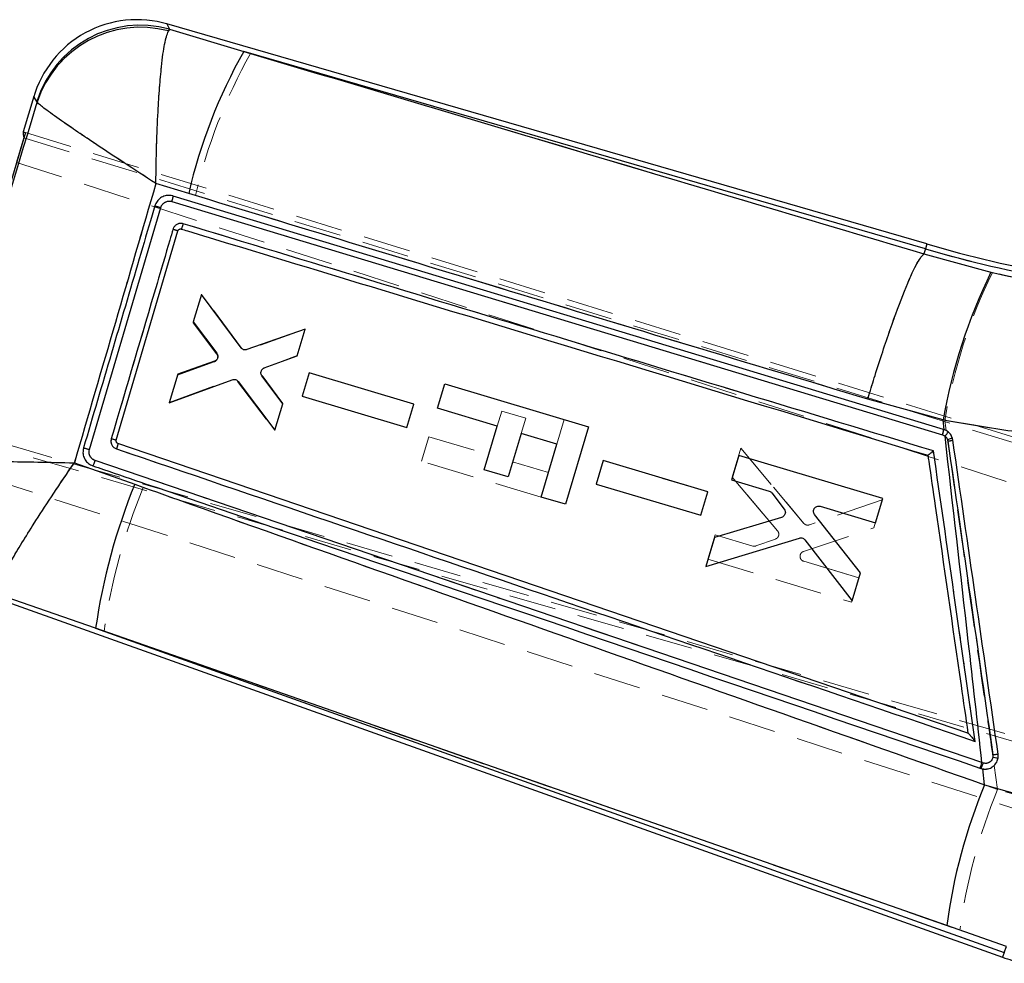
# Model space of a CAD drawing. Header units: millimetres. Extents: x 37 to 402, y 8 to 280.
# Tile 10 of 39: x 154 to 180, y 9 to 34. Entities that reach past the tile are written whole.
import ezdxf

# ---------------------------------------------------------------- set-up
doc = ezdxf.new("R2010")
doc.units = ezdxf.units.MM
doc.linetypes.add('HIDDEN', pattern=[1.905, 1.27, -0.635])

msp = doc.modelspace()

# ---------------------------------------------------------------- linework, layer by layer
at = {"color": 7, "linetype": 'Continuous', "lineweight": 25}
for p, q in [((178.00525, 28.27987), (157.57826, 34.18783)), ((157.64861, 34.04486), (157.61827, 33.99843)), ((157.64861, 34.04486), (159.64502, 33.44895)), ((177.96701, 28.1498), (159.64502, 33.44895)), ((154.00281, 32.23691), (153.71935, 31.28794)), ((154.09076, 32.08272), (154.08498, 32.10038)), ((153.78107, 31.26964), (151.39481, 23.28095)), ((153.73729, 31.12722), (153.53994, 30.46655)), ((153.73729, 31.12722), (153.73842, 31.12687)), ((158.16581, 29.63213), (157.28342, 29.90185)), ((157.71485, 29.41647), (178.42633, 23.14657)), ((178.45659, 23.29122), (157.74578, 29.56483)), ((155.4966, 22.75492), (157.41383, 29.25413)), ((156.21829, 23.0029), (157.87728, 28.63181)), ((157.95328, 28.67983), (157.96305, 28.67766)), ((177.96701, 28.1498), (177.92603, 28.01035)), ((177.92583, 28.01013), (177.92603, 28.01035)), ((177.92603, 28.01035), (179.728, 27.51619)), ((158.50873, 26.91766), (158.28897, 26.18173)), ((159.57509, 25.48482), (158.50873, 26.91766)), ((158.28897, 26.18173), (158.92249, 25.3414)), ((161.29447, 25.99131), (159.73202, 25.43711)), ((161.07882, 25.26913), (161.29447, 25.99131)), ((160.19812, 24.94608), (161.07882, 25.26913)), ((158.85808, 25.12708), (157.86933, 24.77642)), ((157.86933, 24.77642), (157.64088, 24.01141)), ((157.64088, 24.01141), (159.33616, 24.63095)), ((160.69383, 23.97981), (160.13409, 24.73373)), ((161.40366, 24.81683), (161.21581, 24.18771)), ((164.21515, 23.97675), (161.40366, 24.81683)), ((159.49346, 24.58453), (160.4826, 23.27245)), ((164.84897, 23.86145), (165.04552, 24.51944)), ((165.04552, 24.51944), (168.91187, 23.36454)), ((161.21581, 24.18771), (164.0273, 23.34768)), ((178.44341, 23.54764), (176.41636, 24.10754)), ((160.4826, 23.27245), (160.69383, 23.97981)), ((164.0273, 23.34768), (164.21515, 23.97675)), ((166.45757, 23.38095), (164.84897, 23.86145)), ((166.10781, 22.21003), (166.45757, 23.38095)), ((168.91187, 23.36454), (168.29036, 21.28385)), ((178.4733, 23.28571), (178.44341, 23.54764)), ((178.4733, 23.28571), (178.45659, 23.29122)), ((167.10101, 23.18875), (166.75125, 22.01783)), ((168.06369, 22.9012), (167.10101, 23.18875)), ((178.42633, 23.14657), (178.49315, 23.11173)), ((156.2614, 22.91869), (156.26162, 22.91861)), ((179.10884, 15.13551), (156.2614, 22.91869)), ((167.63872, 21.47849), (168.06369, 22.9012)), ((172.95114, 22.59783), (172.75465, 21.93982)), ((176.81734, 21.44256), (172.95114, 22.59783)), ((155.09192, 22.39788), (156.71712, 21.81971)), ((179.48667, 14.34275), (155.64969, 22.45906)), ((169.30857, 22.4556), (169.12072, 21.82649)), ((172.12002, 21.61553), (169.30857, 22.4556)), ((166.75125, 22.01783), (166.10781, 22.21003)), ((169.12072, 21.82649), (171.93218, 20.98646)), ((172.75465, 21.93982), (173.76788, 21.63708)), ((168.29036, 21.28385), (167.63872, 21.47849)), ((171.93218, 20.98646), (172.12002, 21.61553)), ((173.83799, 21.58856), (174.17346, 21.14768)), ((176.62089, 20.78461), (176.81734, 21.44256)), ((175.13599, 21.22829), (176.62089, 20.78461)), ((174.10211, 20.93053), (172.29343, 20.39524)), ((176.22018, 19.44265), (174.98749, 21.01026)), ((172.29343, 20.39524), (172.06014, 19.614)), ((172.06014, 19.614), (174.57931, 20.37475)), ((174.72816, 20.32722), (175.99598, 18.69178)), ((175.99598, 18.69178), (176.22018, 19.44265)), ((152.85334, 18.81055), (180.04207, 9.11244)), ((155.66496, 17.95159), (152.98652, 18.88524)), ((178.53858, 9.96663), (155.66496, 17.95159)), ((155.66496, 17.95159), (180.08649, 9.24053)), ((179.10884, 15.13551), (179.10934, 15.13533)), ((179.51639, 14.33255), (179.48667, 14.34275)), ((179.42511, 14.19755), (179.45499, 14.18737)), ((179.45499, 14.18737), (179.50565, 14.17421)), ((179.55353, 13.74868), (179.50565, 14.17421)), ((179.55353, 13.74868), (181.40679, 13.22416)), ((180.14237, 9.40166), (178.53858, 9.96663)), ((180.08649, 9.24053), (180.14235, 9.40158)), ((180.08649, 9.24053), (180.04207, 9.11244))]:
    msp.add_line(p, q, dxfattribs=at)
at = {"color": 7, "linetype": 'HIDDEN', "lineweight": 18}
for p, q in [((157.61732, 34.00049), (157.64767, 34.04675)), ((159.82875, 33.39581), (157.64767, 34.04675)), ((159.82875, 33.39581), (177.96701, 28.1498)), ((154.08389, 32.10219), (154.08962, 32.08459)), ((153.78107, 31.26964), (196.57654, 18.07859)), ((153.73842, 31.12687), (196.62115, 17.92325)), ((153.54107, 30.46619), (183.70887, 20.74443)), ((157.28248, 29.90308), (158.34939, 29.57688)), ((157.41377, 29.25398), (155.49653, 22.75481)), ((177.96701, 28.1498), (177.9265, 28.01195)), ((177.96701, 28.1498), (178.00525, 28.27987)), ((177.9265, 28.01195), (177.9263, 28.01173)), ((179.7652, 27.50898), (177.9265, 28.01195)), ((158.51111, 26.92477), (158.28255, 26.1598)), ((159.58886, 25.47692), (158.51111, 26.92477)), ((158.28255, 26.1598), (158.91699, 25.32428)), ((161.29257, 25.98406), (159.74584, 25.42945)), ((161.08123, 25.27674), (161.29257, 25.98406)), ((160.19968, 24.95333), (161.08123, 25.27674)), ((158.85329, 25.10975), (157.86267, 24.75456)), ((157.86267, 24.75456), (157.64279, 24.01866)), ((157.64279, 24.01866), (159.32031, 24.63189)), ((160.13676, 24.74065), (160.69599, 23.98749)), ((160.69599, 23.98749), (160.13676, 24.74065)), ((161.40366, 24.81661), (161.21569, 24.18752)), ((164.21528, 23.97699), (161.40366, 24.81661)), ((161.40366, 24.81661), (164.21528, 23.97699)), ((159.4777, 24.58571), (160.48021, 23.26535)), ((161.21569, 24.18752), (164.02733, 23.34795)), ((160.48021, 23.26535), (160.69599, 23.98749)), ((164.02733, 23.34795), (164.21528, 23.97699)), ((166.45768, 23.38134), (166.57891, 23.78716)), ((166.57891, 23.78716), (167.22235, 23.59496)), ((167.22235, 23.59496), (167.10113, 23.18914)), ((168.06387, 22.90178), (168.26023, 23.55918)), ((151.43632, 23.42405), (188.49289, 12.69416)), ((178.4853, 23.53623), (178.5245, 23.26269)), ((188.14753, 12.6512), (151.39481, 23.28095)), ((164.424, 22.43874), (164.62054, 23.09673)), ((164.62054, 23.09673), (166.22915, 22.61623)), ((173.00853, 22.78901), (172.77511, 22.00781)), ((172.77511, 22.00781), (173.00853, 22.78901)), ((174.69773, 20.7712), (173.00853, 22.78901)), ((173.00853, 22.78901), (174.69773, 20.7712)), ((178.56841, 22.98137), (178.55952, 23.01831)), ((181.16307, 12.8445), (151.15121, 22.516)), ((156.94361, 21.73708), (155.09107, 22.39637)), ((167.63871, 21.4785), (164.424, 22.43874)), ((166.87259, 22.42404), (167.83527, 22.13648)), ((169.30856, 22.45537), (169.1206, 21.82629)), ((172.12016, 21.61577), (169.30856, 22.45537)), ((169.30856, 22.45537), (172.12016, 21.61577)), ((172.77511, 22.00781), (173.99389, 20.5682)), ((173.99389, 20.5682), (172.77511, 22.00781)), ((169.1206, 21.82629), (171.93219, 20.98673)), ((171.93219, 20.98673), (172.12016, 21.61577)), ((176.80536, 21.40144), (174.84827, 20.7293)), ((176.58101, 20.65062), (176.80536, 21.40144)), ((174.69048, 20.01593), (176.58101, 20.65062)), ((172.31361, 20.46331), (172.11701, 19.80534)), ((173.32689, 20.16073), (172.31361, 20.46331)), ((172.31361, 20.46331), (173.32689, 20.16073)), ((173.93444, 20.34749), (173.41212, 20.16284)), ((173.41212, 20.16284), (173.93444, 20.34749)), ((174.69048, 20.01593), (174.65599, 19.99733)), ((172.11701, 19.80534), (175.98345, 18.65083)), ((176.18004, 19.30875), (174.69507, 19.75217)), ((174.69507, 19.75217), (176.18004, 19.30875)), ((175.98345, 18.65083), (176.18004, 19.30875)), ((152.98468, 18.8842), (155.89102, 17.87096)), ((180.08649, 9.24053), (155.89102, 17.87096)), ((179.78147, 14.4871), (179.78288, 14.55386)), ((179.81319, 14.26564), (179.9058, 13.61917)), ((181.33863, 13.21969), (179.9058, 13.61917)), ((178.8907, 9.84125), (180.14223, 9.4013))]:
    msp.add_line(p, q, dxfattribs=at)
at = {"color": 8, "linetype": 'Continuous', "lineweight": 25}
msp.add_line((178.00525, 28.27987), (177.96701, 28.1498), dxfattribs=at)
at = {"color": 8, "linetype": 'Continuous', "lineweight": 25, "flags": 128}
for points in [[(157.57826, 34.18783), (157.58618, 34.17173), (157.64861, 34.04486)], [(154.08498, 32.10038), (154.01207, 32.22153), (154.00281, 32.23691)]]:
    msp.add_lwpolyline(points, dxfattribs=at)
at = {"color": 7, "linetype": 'HIDDEN', "lineweight": 18, "flags": 128}
for points in [[(157.64767, 34.04675), (157.58588, 34.17236), (157.57826, 34.18783)], [(154.00281, 32.23691), (154.01171, 32.22213), (154.08389, 32.10219)]]:
    msp.add_lwpolyline(points, dxfattribs=at)
at = {"color": 7, "linetype": 'Continuous', "lineweight": 25, "flags": 128}
msp.add_lwpolyline([(153.71955, 31.2886), (153.72652, 31.28646), (153.74702, 31.28014), (153.78107, 31.26964)], dxfattribs=at)
at = {"color": 7, "linetype": 'Continuous', "lineweight": 25}
for centre, radius, start, end in [((156.77455, 31.40898), 2.89275, 73.376568, 164.018471), ((156.86263, 31.24755), 2.90563, 74.305933, 162.931833), ((156.86395, 31.18185), 2.91585, 75.00715, 162.003488), ((172.07681, 26.43597), 14.27344, 150.571928, 167.060439), ((186.50046, 56.7206), 29.81795, 253.370309, 267.368884), ((186.50046, 56.7206), 29.68238, 253.369825, 267.368884), ((193.06026, 21.00846), 14.83576, 153.982073, 170.145117), ((178.01823, 23.30742), 0.43866, 338.488206, 357.884137), ((155.10292, 19.55574), 3.62312, 72.070402, 74.291177), ((178.10045, 23.46454), 0.5279, 318.06306, 333.653099), ((177.79574, 28.56646), 5.63838, 277.872913, 279.282937), ((171.67565, 15.67369), 16.17192, 157.663692, 171.902663), ((178.81117, 21.51419), 7.0279, 277.932307, 279.083168), ((178.94396, 14.48721), 0.56161, 328.951528, 345.094673), ((178.96746, 14.47914), 0.56817, 329.101674, 345.048946), ((193.79193, 7.90046), 15.39264, 157.670293, 172.285839), ((184.90781, 23.5457), 15.23137, 251.37019, 253.368884)]:
    msp.add_arc(centre, radius, start, end, dxfattribs=at)
at = {"color": 7, "linetype": 'HIDDEN', "lineweight": 18}
for centre, radius, start, end in [((156.86146, 31.24969), 2.90546, 74.300151, 162.9376), ((156.86269, 31.18429), 2.91556, 74.999556, 162.013388), ((172.28555, 26.37434), 14.2994, 150.59153, 167.058093), ((186.50046, 56.7206), 29.81795, 253.370309, 267.368884), ((193.1269, 21.01168), 14.85766, 154.068056, 170.21709), ((158.80413, 25.24048), 0.14056, 358.048451, 36.592682), ((178.01806, 23.30756), 0.43884, 338.493558, 357.866985), ((154.63578, 18.01219), 5.23561, 72.406698, 73.943886), ((178.10003, 24.45726), 1.51053, 287.709331, 292.975826), ((177.69834, 29.24232), 6.32112, 277.911624, 279.166075), ((171.94608, 15.57614), 16.21824, 157.67391, 171.865573), ((173.88636, 20.47855), 0.14, 4.173094, 39.821498), ((173.36626, 20.29257), 0.1376, 253.371742, 289.467379), ((178.73892, 22.02158), 7.54034, 277.958174, 279.016683), ((178.97041, 14.47829), 0.56522, 329.022408, 345.071998), ((179.54583, 13.06586), 1.44064, 75.02518, 80.586066), ((194.19396, 7.75472), 15.44485, 157.684747, 172.235873)]:
    msp.add_arc(centre, radius, start, end, dxfattribs=at)
at = {"color": 7, "linetype": 'Continuous', "lineweight": 25}
msp.add_ellipse((187.76651, 20.79342), major_axis=(34.04672, -10.49598), ratio=0.06992412, start_param=3.14192808, end_param=3.20177219, dxfattribs=at)
at = {"color": 7, "linetype": 'HIDDEN', "lineweight": 18}
for points, knots in [([(157.28248, 29.90308), (157.28251, 29.90618), (157.28596, 30.25076), (157.29954, 30.92014), (157.33578, 31.78785), (157.38139, 32.4964), (157.43897, 33.13287), (157.51743, 33.71841), (157.58306, 33.90376), (157.61732, 34.00049)], [0, 0, 0, 0, 0.00160492, 0.17868149, 0.346563, 0.47953012, 0.61246643, 0.79773801, 1, 1, 1, 1]), ([(177.9263, 28.01173), (174.65865, 28.98353), (168.6254, 30.77782), (162.59366, 32.57294), (159.82875, 33.39581)], [0, 0, 0, 0, 0.54160642, 1, 1, 1, 1]), ([(154.08962, 32.08459), (153.60754, 30.47479), (152.64403, 27.25736), (151.68111, 24.0397), (151.19997, 22.43197)], [0, 0, 0, 0, 0.500339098, 1, 1, 1, 1]), ([(157.28248, 29.90308), (157.27989, 29.90475), (156.99099, 30.09058), (156.4355, 30.45081), (155.7308, 30.91605), (155.16859, 31.29441), (154.67726, 31.63274), (154.24623, 31.94161), (154.14333, 32.03556), (154.08962, 32.08459)], [0, 0, 0, 0, 0.00160451, 0.17868719, 0.34656826, 0.47953757, 0.61247651, 0.79774827, 1, 1, 1, 1]), ([(155.09107, 22.39637), (155.45889, 23.6535), (156.1909, 26.1553), (156.91983, 28.65797), (157.28248, 29.90308)], [0, 0, 0, 0, 0.50248939, 1, 1, 1, 1]), ([(157.71497, 29.41645), (157.69327, 29.42113), (157.64501, 29.43152), (157.56787, 29.4186), (157.49548, 29.38014), (157.44076, 29.32268), (157.4223, 29.27568), (157.41377, 29.25398)], [0, 0, 0, 0, 0.17517432, 0.38950816, 0.60336384, 0.81687788, 1, 1, 1, 1]), ([(178.42634, 23.14668), (174.974, 24.19156), (168.06942, 26.28129), (161.16642, 28.37141), (157.71497, 29.41645)], [0, 0, 0, 0, 0.50000702, 1, 1, 1, 1]), ([(157.74571, 29.56485), (157.74673, 29.56218), (157.74877, 29.55683), (157.74296, 29.52219), (157.73157, 29.47355), (157.72055, 29.43547), (157.71505, 29.41643)], [0, 0, 0, 0, 0.25000067, 0.49999987, 0.74999825, 1, 1, 1, 1]), ([(158.34939, 29.57688), (161.11148, 28.73573), (167.13036, 26.90278), (173.1561, 25.08823), (176.41661, 24.10639)], [0, 0, 0, 0, 0.45890342, 1, 1, 1, 1]), ([(157.25544, 29.30034), (157.25616, 29.30016), (157.25816, 29.29964), (157.26635, 29.29733), (157.28139, 29.29301), (157.30164, 29.28713), (157.32611, 29.27996), (157.35377, 29.27181), (157.38348, 29.26301), (157.40367, 29.25699), (157.41377, 29.25398)], [0, 0, 0, 0, 0.07380011, 0.20611301, 0.3384275, 0.47074634, 0.60305878, 0.73537519, 0.86768412, 1, 1, 1, 1]), ([(156.08384, 23.04356), (156.11255, 23.14091), (156.25613, 23.62767), (156.80982, 25.50471), (157.33483, 27.28437), (157.74497, 28.67464)], [0, 0, 0, 0, 0.051863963, 0.259319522, 1, 1, 1, 1]), ([(157.87729, 28.63181), (157.8754, 28.63259), (157.87161, 28.63415), (157.8416, 28.644), (157.7982, 28.65791), (157.76272, 28.66906), (157.74497, 28.67464)], [0, 0, 0, 0, 0.24999853, 0.49999383, 0.75000088, 1, 1, 1, 1]), ([(157.745, 28.67463), (157.75475, 28.69767), (157.77427, 28.74374), (157.83038, 28.79573), (157.8988, 28.82689), (157.96532, 28.83369), (158.00474, 28.82451), (158.01998, 28.82096)], [0, 0, 0, 0, 0.215725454, 0.431478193, 0.647454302, 0.863771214, 1, 1, 1, 1]), ([(158.01998, 28.82096), (158.01399, 28.80179), (158.00201, 28.76344), (157.98438, 28.71566), (157.97005, 28.68322), (157.96536, 28.67949), (157.96306, 28.67766)], [0, 0, 0, 0, 0.2520174, 0.50402701, 0.756037, 1, 1, 1, 1]), ([(158.01998, 28.82096), (161.36043, 27.80951), (168.08066, 25.77471), (174.80217, 23.74038), (178.1826, 22.71726)], [0, 0, 0, 0, 0.49707384, 1, 1, 1, 1]), ([(177.9263, 28.01173), (177.86489, 27.94169), (177.74206, 27.80161), (177.41555, 27.06025), (177.02758, 26.02097), (176.69026, 25.00182), (176.4905, 24.3531), (176.42627, 24.13865), (176.41661, 24.10639)], [0, 0, 0, 0, 0.22257894, 0.44515798, 0.66773784, 0.89031989, 0.98349922, 1, 1, 1, 1]), ([(184.97312, 26.80326), (184.11556, 26.85321), (182.37135, 26.95482), (180.64352, 27.32222), (179.7652, 27.50898)], [0, 0, 0, 0, 0.49166404, 1, 1, 1, 1]), ([(158.94461, 25.2357), (158.94252, 25.22013), (158.93836, 25.189), (158.91295, 25.14843), (158.88259, 25.12232), (158.86078, 25.11296), (158.85329, 25.10975)], [0, 0, 0, 0, 0.28362277, 0.56722685, 0.85143218, 1, 1, 1, 1]), ([(160.11086, 24.83948), (160.11436, 24.85496), (160.12136, 24.88592), (160.15058, 24.92456), (160.17933, 24.9449), (160.19677, 24.95213), (160.19968, 24.95333)], [0, 0, 0, 0, 0.31216484, 0.6243075, 0.93733499, 1, 1, 1, 1]), ([(178.4853, 23.53623), (179.05744, 23.43889), (180.20169, 23.24422), (181.95152, 23.04367), (183.71853, 22.90731), (184.89656, 22.88089), (185.48557, 22.86768)], [0, 0, 0, 0, 0.246889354, 0.493767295, 0.746886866, 1, 1, 1, 1]), ([(156.22388, 22.77223), (156.21187, 22.77707), (156.17694, 22.79116), (156.12748, 22.83168), (156.0878, 22.89536), (156.06983, 22.96969), (156.07916, 23.01888), (156.08384, 23.04356)], [0, 0, 0, 0, 0.11565381, 0.33659483, 0.55729648, 0.7779055, 1, 1, 1, 1]), ([(178.55952, 23.01831), (178.55219, 23.03508), (178.53568, 23.0728), (178.48975, 23.12032), (178.44748, 23.13789), (178.42634, 23.14668)], [0, 0, 0, 0, 0.28573391, 0.64286738, 1, 1, 1, 1]), ([(155.49646, 22.75457), (155.48642, 22.75753), (155.46634, 22.76346), (155.43688, 22.77211), (155.40948, 22.78011), (155.38528, 22.78714), (155.36527, 22.7929), (155.35041, 22.79712), (155.34212, 22.79941), (155.3402, 22.79988), (155.33947, 22.80006)], [0, 0, 0, 0, 0.13134154, 0.26267978, 0.39401943, 0.52537033, 0.65670822, 0.78805187, 0.91939413, 1, 1, 1, 1]), ([(156.26162, 22.91861), (156.26232, 22.91598), (156.26371, 22.91073), (156.25609, 22.87658), (156.24255, 22.82861), (156.2301, 22.79102), (156.22388, 22.77223)], [0, 0, 0, 0, 0.25000156, 0.49999958, 0.75000245, 1, 1, 1, 1]), ([(179.30734, 14.91264), (175.4173, 16.23683), (167.72296, 18.85602), (160.02833, 21.47656), (156.22388, 22.77223)], [0, 0, 0, 0, 0.50557094, 1, 1, 1, 1]), ([(178.55952, 23.01831), (178.88594, 20.73935), (179.29326, 17.89561), (179.70057, 15.05187), (179.78147, 14.4871)], [0, 0, 0, 0, 0.80139852, 1, 1, 1, 1]), ([(179.78288, 14.55386), (179.58044, 15.95844), (179.17557, 18.76761), (178.7708, 21.57678), (178.56841, 22.98137)], [0, 0, 0, 0, 0.50000053, 1, 1, 1, 1]), ([(155.49652, 22.75481), (155.49263, 22.73719), (155.48288, 22.6931), (155.49184, 22.61965), (155.52728, 22.5456), (155.58242, 22.48864), (155.62852, 22.46838), (155.64973, 22.45906)], [0, 0, 0, 0, 0.147101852, 0.36811676, 0.589478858, 0.811099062, 1, 1, 1, 1]), ([(178.1826, 22.71726), (178.18213, 22.71686), (178.179, 22.71415), (178.16009, 22.69787), (178.12746, 22.67028), (178.08831, 22.6383), (178.059, 22.61544), (178.03936, 22.60126), (178.03478, 22.5993), (178.03264, 22.59838)], [0, 0, 0, 0, 0.00708971, 0.04780181, 0.28784173, 0.49543388, 0.67673872, 0.84898664, 1, 1, 1, 1]), ([(178.1826, 22.71726), (178.36639, 21.44179), (178.74126, 18.84025), (179.11621, 16.23871), (179.30734, 14.91264)], [0, 0, 0, 0, 0.49027554, 1, 1, 1, 1]), ([(155.09107, 22.39637), (155.08798, 22.39644), (154.75648, 22.40384), (154.11596, 22.41703), (153.29287, 22.43097), (152.62444, 22.43966), (151.98574, 22.44501), (151.41339, 22.44476), (151.27049, 22.43619), (151.19997, 22.43197)], [0, 0, 0, 0, 0.00159198, 0.1708815, 0.33187981, 0.45985274, 0.58780041, 0.79659542, 1, 1, 1, 1]), ([(155.09107, 22.39637), (155.08931, 22.39382), (154.90077, 22.12009), (154.53892, 21.58533), (154.08026, 20.88256), (153.71336, 20.29823), (153.36899, 19.72468), (153.07107, 19.18466), (153.01475, 19.0058), (152.98696, 18.91754)], [0, 0, 0, 0, 0.00159145, 0.17088005, 0.33187831, 0.45985132, 0.58779962, 0.79659497, 1, 1, 1, 1]), ([(155.64986, 22.45901), (155.64319, 22.44006), (155.62985, 22.40217), (155.61084, 22.35494), (155.59581, 22.32285), (155.59139, 22.31918), (155.58921, 22.31737)], [0, 0, 0, 0, 0.2518953, 0.50379638, 0.75569631, 1, 1, 1, 1]), ([(155.64973, 22.45906), (159.62766, 21.10428), (167.5835, 18.39474), (175.53888, 15.6867), (179.51655, 14.33269)], [0, 0, 0, 0, 0.500001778, 1, 1, 1, 1]), ([(179.9058, 13.61917), (174.50845, 15.52129), (166.85201, 18.21955), (159.20108, 20.93567), (156.94361, 21.73708)], [0, 0, 0, 0, 0.70494245, 1, 1, 1, 1]), ([(174.84827, 20.7293), (174.83297, 20.72572), (174.80238, 20.71856), (174.75546, 20.72799), (174.72003, 20.74743), (174.70354, 20.76501), (174.69773, 20.7712)], [0, 0, 0, 0, 0.28212554, 0.56423467, 0.84649777, 1, 1, 1, 1]), ([(174.02598, 20.48874), (174.02561, 20.47306), (174.02485, 20.4417), (174.00404, 20.39871), (173.9731, 20.36537), (173.94667, 20.35315), (173.93444, 20.34749)], [0, 0, 0, 0, 0.25872658, 0.51743731, 0.77660837, 1, 1, 1, 1]), ([(174.02598, 20.48874), (174.02346, 20.50442), (174.01878, 20.53345), (174.00173, 20.55726), (173.99389, 20.5682)], [0, 0, 0, 0, 0.54020038, 1, 1, 1, 1]), ([(174.02196, 20.44642), (174.02247, 20.44766), (174.02789, 20.46085), (174.02689, 20.47548), (174.02598, 20.48874)], [0, 0, 0, 0, 0.09433075, 1, 1, 1, 1]), ([(174.59634, 19.88617), (174.59797, 19.90161), (174.60124, 19.93251), (174.62525, 19.9733), (174.65649, 20.00182), (174.68062, 20.01184), (174.69048, 20.01593)], [0, 0, 0, 0, 0.27066508, 0.5413101, 0.81264863, 1, 1, 1, 1]), ([(174.69507, 19.75217), (174.68049, 19.75818), (174.65133, 19.77019), (174.61858, 19.80526), (174.59917, 19.84551), (174.59721, 19.87366), (174.59634, 19.88617)], [0, 0, 0, 0, 0.26373394, 0.52750918, 0.79011027, 1, 1, 1, 1]), ([(174.65672, 19.77127), (174.6577, 19.77034), (174.66816, 19.76048), (174.68228, 19.75612), (174.69507, 19.75217)], [0, 0, 0, 0, 0.093425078, 1, 1, 1, 1]), ([(155.89102, 17.87096), (158.15339, 17.08095), (165.8202, 14.40375), (173.48657, 11.72766), (178.8907, 9.84125)], [0, 0, 0, 0, 0.29508601, 1, 1, 1, 1]), ([(179.30734, 14.91264), (179.30694, 14.91312), (179.28199, 14.94329), (179.23354, 15.00079), (179.17337, 15.06999), (179.13493, 15.11187), (179.11575, 15.13113), (179.11132, 15.13404), (179.10936, 15.13533)], [0, 0, 0, 0, 0.0053105, 0.33557776, 0.64050712, 0.80900947, 0.91569536, 1, 1, 1, 1]), ([(179.51655, 14.33269), (179.54067, 14.32723), (179.58723, 14.31668), (179.6575, 14.33246), (179.71651, 14.36795), (179.76213, 14.42116), (179.77502, 14.46512), (179.78147, 14.4871)], [0, 0, 0, 0, 0.21239676, 0.41003892, 0.60700913, 0.80350535, 1, 1, 1, 1]), ([(179.61589, 14.17156), (179.57563, 14.16971), (179.52082, 14.1672), (179.46881, 14.18314), (179.45501, 14.18737)], [0, 0, 0, 0, 0.73456642, 1, 1, 1, 1])]:
    msp.add_open_spline(points, degree=3, knots=knots, dxfattribs=at)
at = {"color": 7, "linetype": 'Continuous', "lineweight": 25}
for points, knots in [([(157.28342, 29.90185), (157.28345, 29.90495), (157.28689, 30.24886), (157.30049, 30.91696), (157.33668, 31.78378), (157.38226, 32.4924), (157.43986, 33.12951), (157.51835, 33.71572), (157.584, 33.90148), (157.61827, 33.99843)], [0, 0, 0, 0, 0.00160541, 0.17840276, 0.34605433, 0.47914637, 0.61220754, 0.79759514, 1, 1, 1, 1]), ([(159.64502, 33.44895), (162.52113, 32.59296), (168.61396, 30.7796), (174.7083, 28.96707), (177.92583, 28.01013)], [0, 0, 0, 0, 0.47204729, 1, 1, 1, 1]), ([(151.20201, 22.43291), (151.68298, 24.04013), (152.64561, 27.25684), (153.60881, 30.47334), (154.09076, 32.08272)], [0, 0, 0, 0, 0.49964502, 1, 1, 1, 1]), ([(157.28342, 29.90185), (157.28082, 29.90352), (156.9925, 30.08898), (156.43806, 30.44854), (155.734, 30.91328), (155.17165, 31.29167), (154.67971, 31.6303), (154.24801, 31.93949), (154.14468, 32.0336), (154.09076, 32.08272)], [0, 0, 0, 0, 0.00160517, 0.17840848, 0.34605988, 0.47915383, 0.61221752, 0.79760501, 1, 1, 1, 1]), ([(157.28342, 29.90185), (156.92071, 28.65715), (156.19171, 26.1554), (155.45972, 23.65451), (155.09192, 22.39788)], [0, 0, 0, 0, 0.49753138, 1, 1, 1, 1]), ([(157.72682, 29.57005), (157.68282, 29.57647), (157.59483, 29.58931), (157.46401, 29.55159), (157.35357, 29.47575), (157.28531, 29.38442), (157.26289, 29.32121), (157.25524, 29.29966)], [0, 0, 0, 0, 0.2215861, 0.44315709, 0.66455672, 0.88564774, 1, 1, 1, 1]), ([(157.41383, 29.25413), (157.42045, 29.27175), (157.43665, 29.31483), (157.48527, 29.3719), (157.55591, 29.41429), (157.63659, 29.43215), (157.68915, 29.42162), (157.71485, 29.41647)], [0, 0, 0, 0, 0.14830637, 0.36279477, 0.57775747, 0.79354277, 1, 1, 1, 1]), ([(157.71499, 29.41642), (157.72049, 29.43547), (157.73151, 29.47355), (157.7429, 29.5222), (157.74871, 29.55685), (157.74667, 29.5622), (157.74564, 29.56487)], [0, 0, 0, 0, 0.24999883, 0.5000011, 0.75000053, 1, 1, 1, 1]), ([(157.74563, 29.56488), (157.74249, 29.56574), (157.73622, 29.56746), (157.72995, 29.56918), (157.72682, 29.57005)], [0, 0, 0, 0, 0.499915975, 1, 1, 1, 1]), ([(176.41636, 24.10754), (173.20592, 25.07402), (167.11902, 26.90644), (161.03901, 28.75742), (158.16581, 29.63213)], [0, 0, 0, 0, 0.52743497, 1, 1, 1, 1]), ([(157.25524, 29.29966), (157.23041, 29.21533), (157.09092, 28.74154), (156.45281, 26.57481), (155.83869, 24.49263), (155.33942, 22.79987)], [0, 0, 0, 0, 0.03891838, 0.21866042, 1, 1, 1, 1]), ([(157.25524, 29.29964), (157.25596, 29.29949), (157.25799, 29.29906), (157.26623, 29.2969), (157.28132, 29.29272), (157.3016, 29.28695), (157.3261, 29.27988), (157.35378, 29.27182), (157.38351, 29.2631), (157.40372, 29.25712), (157.41383, 29.25413)], [0, 0, 0, 0, 0.07377655, 0.206095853, 0.338409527, 0.47072321, 0.603048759, 0.73536852, 0.867676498, 1, 1, 1, 1]), ([(157.74429, 28.67227), (157.71557, 28.57492), (157.57197, 28.08818), (157.01848, 26.21195), (156.49374, 24.43304), (156.08387, 23.04354)], [0, 0, 0, 0, 0.05188552, 0.25942789, 1, 1, 1, 1]), ([(158.01998, 28.82093), (158.00475, 28.82448), (157.96532, 28.83366), (157.8988, 28.82687), (157.83039, 28.7957), (157.77365, 28.74315), (157.75418, 28.69615), (157.74429, 28.67227)], [0, 0, 0, 0, 0.13528806, 0.3501083, 0.56459148, 0.77883871, 1, 1, 1, 1]), ([(157.74429, 28.67227), (157.76212, 28.66699), (157.79777, 28.65642), (157.84138, 28.64327), (157.87155, 28.63397), (157.87537, 28.63253), (157.87728, 28.63181)], [0, 0, 0, 0, 0.24999752, 0.49999641, 0.75000105, 1, 1, 1, 1]), ([(157.87729, 28.63181), (157.88035, 28.63904), (157.88647, 28.65351), (157.90407, 28.66982), (157.92551, 28.6796), (157.94277, 28.68117), (157.95185, 28.68001), (157.95328, 28.67983)], [0, 0, 0, 0, 0.23925836, 0.47851893, 0.71740334, 0.95556815, 1, 1, 1, 1]), ([(158.01998, 28.82093), (158.01399, 28.80176), (158.00202, 28.76342), (157.98439, 28.71565), (157.97005, 28.68321), (157.96536, 28.67949), (157.96305, 28.67766)], [0, 0, 0, 0, 0.251984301, 0.503975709, 0.755965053, 1, 1, 1, 1]), ([(157.96305, 28.67766), (158.01944, 28.66057), (158.46291, 28.52617), (160.45471, 27.92252), (167.08757, 25.91264), (173.33445, 24.02103), (178.03264, 22.59838)], [0, 0, 0, 0, 0.00843068, 0.06629995, 0.29777784, 1, 1, 1, 1]), ([(178.18259, 22.71715), (174.80217, 23.74028), (168.08068, 25.77463), (161.36044, 27.80947), (158.01998, 28.82093)], [0, 0, 0, 0, 0.50292642, 1, 1, 1, 1]), ([(176.41636, 24.10754), (176.42603, 24.1398), (176.49004, 24.35339), (176.68953, 25.00121), (177.02664, 26.01952), (177.41473, 27.05876), (177.74141, 27.80007), (177.86436, 27.94011), (177.92583, 28.01013)], [0, 0, 0, 0, 0.01650793, 0.10928905, 0.33196841, 0.55464643, 0.77732332, 1, 1, 1, 1]), ([(179.728, 27.51619), (180.56469, 27.33616), (182.26515, 26.97025), (183.98351, 26.86242), (184.85638, 26.80764)], [0, 0, 0, 0, 0.49203734, 1, 1, 1, 1]), ([(159.73202, 25.43711), (159.71679, 25.43337), (159.68634, 25.42589), (159.63942, 25.43481), (159.60081, 25.4553), (159.5828, 25.47597), (159.57509, 25.48482)], [0, 0, 0, 0, 0.26638933, 0.53270792, 0.79980974, 1, 1, 1, 1]), ([(158.92977, 25.186), (158.92029, 25.17311), (158.90137, 25.14737), (158.8725, 25.13384), (158.85808, 25.12708)], [0, 0, 0, 0, 0.50090154, 1, 1, 1, 1]), ([(158.92249, 25.3414), (158.9306, 25.32784), (158.94684, 25.30073), (158.95225, 25.25288), (158.94466, 25.21364), (158.93351, 25.19294), (158.92977, 25.186)], [0, 0, 0, 0, 0.28586983, 0.57178217, 0.85643959, 1, 1, 1, 1]), ([(160.13409, 24.73373), (160.12619, 24.74748), (160.11024, 24.77524), (160.1056, 24.82385), (160.1132, 24.85827), (160.12107, 24.8751), (160.12227, 24.87765)], [0, 0, 0, 0, 0.31238909, 0.63086695, 0.94389828, 1, 1, 1, 1]), ([(160.12227, 24.87765), (160.13075, 24.89107), (160.1477, 24.9179), (160.17757, 24.93774), (160.19512, 24.94486), (160.19812, 24.94608)], [0, 0, 0, 0, 0.45320512, 0.90637197, 1, 1, 1, 1]), ([(159.33616, 24.63095), (159.3513, 24.63483), (159.3816, 24.6426), (159.42848, 24.63418), (159.46736, 24.61405), (159.48559, 24.59344), (159.49346, 24.58453)], [0, 0, 0, 0, 0.26555137, 0.53111371, 0.79738174, 1, 1, 1, 1]), ([(185.34758, 22.84384), (184.78071, 22.86072), (183.64695, 22.89446), (181.91886, 23.0367), (180.17854, 23.24396), (179.02179, 23.44642), (178.44341, 23.54764)], [0, 0, 0, 0, 0.246887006, 0.49377832, 0.746884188, 1, 1, 1, 1]), ([(156.08387, 23.04354), (156.0791, 23.01795), (156.06992, 22.96869), (156.08832, 22.89459), (156.12751, 22.83166), (156.17697, 22.79113), (156.21191, 22.77705), (156.22391, 22.77221)], [0, 0, 0, 0, 0.22995989, 0.44269457, 0.66339334, 0.88433207, 1, 1, 1, 1]), ([(178.70527, 23.00192), (178.69571, 23.04082), (178.6766, 23.11862), (178.60114, 23.21468), (178.52689, 23.26512), (178.48161, 23.28252), (178.4733, 23.28571)], [0, 0, 0, 0, 0.30993507, 0.6198506, 0.93028109, 1, 1, 1, 1]), ([(178.49315, 23.11173), (178.49768, 23.10793), (178.51948, 23.08961), (178.55175, 23.04772), (178.56263, 23.0034), (178.56807, 22.98122)], [0, 0, 0, 0, 0.11587538, 0.55761219, 1, 1, 1, 1]), ([(179.48667, 14.34275), (179.36406, 15.43067), (179.0346, 18.35386), (178.70198, 21.27669), (178.49315, 23.11173)], [0, 0, 0, 0, 0.37217096, 1, 1, 1, 1]), ([(155.33942, 22.79987), (155.3312, 22.75619), (155.31475, 22.66883), (155.3467, 22.53672), (155.41734, 22.42333), (155.50545, 22.35112), (155.56773, 22.32602), (155.58917, 22.31739)], [0, 0, 0, 0, 0.22095958, 0.44187777, 0.66278674, 0.88390298, 1, 1, 1, 1]), ([(155.33941, 22.79985), (155.34015, 22.79969), (155.34208, 22.79926), (155.35039, 22.79703), (155.36527, 22.79289), (155.38531, 22.78719), (155.40954, 22.78024), (155.43697, 22.77231), (155.46646, 22.76373), (155.48655, 22.75786), (155.4966, 22.75492)], [0, 0, 0, 0, 0.08044946, 0.21181458, 0.34317977, 0.47454328, 0.60590842, 0.73727607, 0.86864007, 1, 1, 1, 1]), ([(156.2614, 22.91869), (156.2545, 22.92188), (156.2406, 22.9283), (156.22513, 22.94603), (156.2161, 22.96753), (156.21467, 22.98745), (156.21736, 22.99893), (156.21829, 23.00291)], [0, 0, 0, 0, 0.2177576, 0.4389154, 0.66043596, 0.88257647, 1, 1, 1, 1]), ([(156.26162, 22.91861), (156.26233, 22.91598), (156.26373, 22.91072), (156.25611, 22.87656), (156.24258, 22.82859), (156.23014, 22.791), (156.22391, 22.77221)], [0, 0, 0, 0, 0.249997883, 0.499995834, 0.749998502, 1, 1, 1, 1]), ([(156.22391, 22.77221), (160.02835, 21.47652), (167.723, 18.85595), (175.41731, 16.23673), (179.30735, 14.91253)], [0, 0, 0, 0, 0.49442685, 1, 1, 1, 1]), ([(178.56807, 22.98122), (178.77021, 21.57661), (179.17449, 18.76738), (179.57886, 15.95815), (179.78104, 14.55353)], [0, 0, 0, 0, 0.49999992, 1, 1, 1, 1]), ([(179.92065, 14.57442), (179.71807, 15.979), (179.31292, 18.78817), (178.90782, 21.59733), (178.70527, 23.00192)], [0, 0, 0, 0, 0.49999982, 1, 1, 1, 1]), ([(155.64969, 22.45906), (155.63292, 22.4661), (155.59121, 22.48359), (155.53648, 22.53337), (155.49665, 22.60489), (155.48194, 22.68273), (155.49197, 22.73212), (155.4966, 22.75492)], [0, 0, 0, 0, 0.148697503, 0.369717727, 0.590401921, 0.810947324, 1, 1, 1, 1]), ([(178.18259, 22.71715), (178.18212, 22.71675), (178.17904, 22.71408), (178.16017, 22.69784), (178.12758, 22.67027), (178.08841, 22.63829), (178.05906, 22.61543), (178.03938, 22.60124), (178.03479, 22.59929), (178.03264, 22.59838)], [0, 0, 0, 0, 0.00709405, 0.04709554, 0.28722947, 0.49489451, 0.67626682, 0.84854458, 1, 1, 1, 1]), ([(178.03264, 22.59838), (178.04026, 22.54554), (178.10582, 22.09086), (178.40315, 20.02884), (178.75426, 17.59406), (179.04746, 15.56111), (179.10884, 15.13551)], [0, 0, 0, 0, 0.02124172, 0.18277576, 0.82891174, 1, 1, 1, 1]), ([(179.30735, 14.91253), (179.11622, 16.23863), (178.74126, 18.84017), (178.36638, 21.44172), (178.18259, 22.71715)], [0, 0, 0, 0, 0.50973973, 1, 1, 1, 1]), ([(151.20201, 22.43291), (151.27247, 22.43718), (151.41547, 22.44584), (151.98694, 22.44623), (152.62548, 22.44098), (153.29379, 22.43237), (154.11681, 22.41849), (154.75733, 22.40535), (155.08883, 22.39795), (155.09192, 22.39788)], [0, 0, 0, 0, 0.20294036, 0.41185205, 0.53987245, 0.66791768, 0.82901455, 0.99840771, 1, 1, 1, 1]), ([(152.98887, 18.91893), (153.01663, 19.00719), (153.07296, 19.1863), (153.37031, 19.72585), (153.71449, 20.2995), (154.08127, 20.8839), (154.53977, 21.5868), (154.90174, 22.12151), (155.09016, 22.39533), (155.09192, 22.39788)], [0, 0, 0, 0, 0.20294033, 0.41185258, 0.53987328, 0.66791873, 0.82901533, 0.99840773, 1, 1, 1, 1]), ([(155.58917, 22.31739), (155.59135, 22.31919), (155.59579, 22.32285), (155.61083, 22.35494), (155.62985, 22.40216), (155.64319, 22.44005), (155.64986, 22.459)], [0, 0, 0, 0, 0.24432785, 0.49622277, 0.74811294, 1, 1, 1, 1]), ([(155.5893, 22.31735), (155.68509, 22.2847), (156.16406, 22.12145), (158.17573, 21.43583), (166.02537, 18.76082), (173.49154, 16.21822), (179.42511, 14.19755)], [0, 0, 0, 0, 0.012056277, 0.060281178, 0.253180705, 1, 1, 1, 1]), ([(156.71712, 21.81971), (157.10397, 21.68226), (164.7122, 18.97915), (172.32645, 16.29569), (179.55353, 13.74868)], [0, 0, 0, 0, 0.0508466, 1, 1, 1, 1]), ([(173.76788, 21.63708), (173.78245, 21.63131), (173.80962, 21.62054), (173.829, 21.5987), (173.83799, 21.58856)], [0, 0, 0, 0, 0.536114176, 1, 1, 1, 1]), ([(174.97995, 21.1704), (174.98964, 21.18267), (175.00904, 21.20723), (175.0514, 21.22896), (175.09547, 21.23679), (175.12337, 21.23094), (175.13599, 21.22829)], [0, 0, 0, 0, 0.26097482, 0.52190624, 0.7838895, 1, 1, 1, 1]), ([(174.17254, 20.97937), (174.16177, 20.96759), (174.14193, 20.94589), (174.11461, 20.93535), (174.10211, 20.93053)], [0, 0, 0, 0, 0.542421, 1, 1, 1, 1]), ([(174.17346, 21.14768), (174.18163, 21.13417), (174.19796, 21.10714), (174.20355, 21.0594), (174.19529, 21.01477), (174.17967, 20.99047), (174.17254, 20.97937)], [0, 0, 0, 0, 0.26073775, 0.52152838, 0.78128951, 1, 1, 1, 1]), ([(174.98749, 21.01026), (174.97909, 21.02345), (174.96228, 21.04983), (174.9556, 21.09698), (174.96236, 21.13865), (174.97491, 21.1613), (174.97995, 21.1704)], [0, 0, 0, 0, 0.272822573, 0.545682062, 0.817436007, 1, 1, 1, 1]), ([(174.57931, 20.37475), (174.59468, 20.37776), (174.62542, 20.38378), (174.67187, 20.37265), (174.70662, 20.35191), (174.72252, 20.33368), (174.72816, 20.32722)], [0, 0, 0, 0, 0.28150695, 0.56302405, 0.84506904, 1, 1, 1, 1]), ([(179.10934, 15.13533), (179.11129, 15.13405), (179.11571, 15.13115), (179.13482, 15.11193), (179.17316, 15.07016), (179.23336, 15.00092), (179.28186, 14.94331), (179.30696, 14.913), (179.30735, 14.91253)], [0, 0, 0, 0, 0.08420244, 0.19069382, 0.35877085, 0.66284274, 0.99469505, 1, 1, 1, 1]), ([(179.61124, 14.17097), (179.61592, 14.17159), (179.66014, 14.17746), (179.74184, 14.20558), (179.83771, 14.28087), (179.90258, 14.38359), (179.92793, 14.48676), (179.92264, 14.55046), (179.92065, 14.57442)], [0, 0, 0, 0, 0.02518329, 0.23768216, 0.44992235, 0.66160545, 0.87273415, 1, 1, 1, 1]), ([(179.78104, 14.55353), (179.78204, 14.5297), (179.784, 14.48293), (179.75698, 14.41727), (179.71199, 14.36462), (179.65181, 14.33045), (179.58321, 14.31679), (179.53867, 14.3273), (179.51639, 14.33255)], [0, 0, 0, 0, 0.1719496, 0.33745618, 0.50312287, 0.66881508, 0.83437743, 1, 1, 1, 1]), ([(179.50565, 14.17421), (179.52193, 14.17182), (179.55698, 14.16669), (179.59232, 14.16948), (179.61124, 14.17097)], [0, 0, 0, 0, 0.464591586, 1, 1, 1, 1])]:
    msp.add_open_spline(points, degree=3, knots=knots, dxfattribs=at)

doc.saveas('drawing.dxf')
